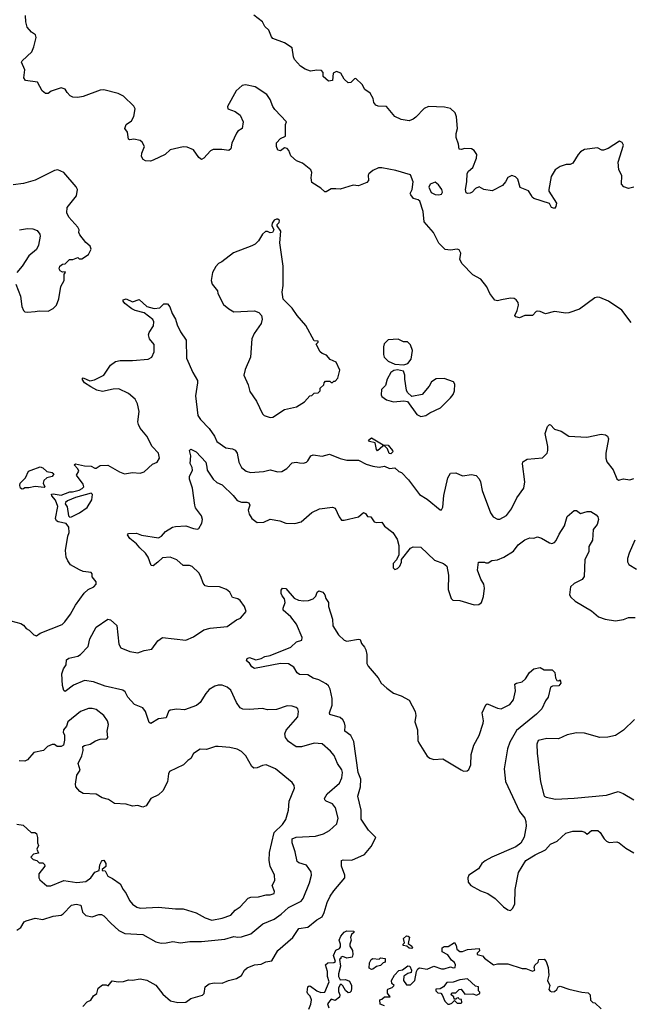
# Model space of a CAD drawing. Extents: x 2087054 to 2277909, y 548907 to 753496.
# Tile 63 of 256: x 2192256 to 2196958, y 582291 to 589872. Entities that reach past the tile are written whole.
import ezdxf

# ---------------------------------------------------------------- set-up
doc = ezdxf.new("R2010")
doc.units = 0

msp = doc.modelspace()

# ---------------------------------------------------------------- linework, layer by layer
at = {"layer": '0CON20XD'}
for points in [[(2196965, 587540), (2196893.3, 587635), (2196790, 587705), (2196725, 587733.8), (2196705, 587736.2), (2196685, 587730), (2196567.1, 587642.9), (2196485, 587614.5), (2196462.4, 587612.4), (2196375, 587625.5), (2196305, 587607.5), (2196265, 587626.7), (2196245, 587629.2), (2196232.5, 587625), (2196205, 587593.8), (2196145, 587593.8), (2196105, 587578), (2196077.5, 587585), (2196068.8, 587595), (2196087.4, 587632.6), (2196098.6, 587675), (2196094.3, 587695), (2196080, 587715), (2196065, 587724.3), (2196035, 587728), (2195966.1, 587716.1), (2195935, 587707.5), (2195915, 587714), (2195876, 587765), (2195854.2, 587814.2), (2195808, 587875), (2195745, 587908.8), (2195662.7, 587992.7), (2195646.2, 588025), (2195652.5, 588075), (2195639.3, 588099.3), (2195625, 588106.2), (2195575, 588098), (2195533, 588103), (2195482.7, 588152.7), (2195443.8, 588235), (2195371.2, 588315), (2195362.5, 588395), (2195337.5, 588475), (2195325.9, 588485.9), (2195290, 588495), (2195267.5, 588525), (2195264.3, 588535), (2195278.8, 588565), (2195286.7, 588625), (2195265, 588676.7), (2195152, 588712), (2195045, 588731.9), (2195018.3, 588731.7), (2194975, 588710.8), (2194945, 588685.7), (2194940, 588675), (2194943.5, 588635), (2194930.6, 588619.4), (2194865, 588592.5), (2194825, 588597.1), (2194725, 588566.7), (2194690.5, 588569.6), (2194655, 588569.2), (2194615, 588546.2), (2194605, 588546.7), (2194575.8, 588575.8), (2194505, 588617.5), (2194500, 588655), (2194506.7, 588695), (2194498.1, 588715), (2194435, 588768.1), (2194388.8, 588785), (2194343.3, 588825), (2194328.8, 588865), (2194315, 588880), (2194295, 588886.2), (2194265, 588863.3), (2194245, 588867.5), (2194232.9, 588895), (2194234.1, 588924.1), (2194265, 588956.7), (2194302.5, 588975), (2194302.5, 589065), (2194310, 589085), (2194220.2, 589180.2), (2194204.4, 589205), (2194185, 589258.8), (2194160, 589295), (2194070, 589355), (2193995, 589370), (2193970, 589365), (2193922.5, 589325), (2193857.5, 589205), (2193860, 589185), (2193915.9, 589165.9), (2193955, 589136.7), (2193976.2, 589085), (2193970, 589035), (2193937, 589013), (2193925, 588997.5), (2193889.2, 588920.8), (2193881.7, 588878.3), (2193865.9, 588864.1), (2193813.9, 588873.9), (2193745, 588873.8), (2193725, 588863.8), (2193673.3, 588805), (2193657, 588797), (2193635, 588810), (2193595, 588870), (2193545, 588891.2), (2193515, 588893.8), (2193415, 588870), (2193375.6, 588834.5), (2193285, 588790), (2193264.1, 588784.1), (2193225, 588786.7), (2193206.1, 588796.1), (2193195, 588820), (2193196, 588845), (2193216, 588895), (2193198.8, 588928.8), (2193185, 588943.3), (2193135, 588951.2), (2193105, 588946.7), (2193095, 588952.5), (2193085.7, 589005), (2193066.2, 589035), (2193075.7, 589064.3), (2193115.9, 589094.1), (2193135, 589127.5), (2193146.2, 589185), (2193135.9, 589205.9), (2193055, 589283.3), (2193015, 589303.3), (2192905, 589333.3), (2192875, 589330), (2192745, 589281.2), (2192703.9, 589273.9), (2192665, 589276.2), (2192645, 589286.7), (2192622.7, 589312.7), (2192605, 589336.7), (2192575, 589346.7), (2192498.3, 589321.7), (2192475, 589303.8), (2192455, 589303.8), (2192430, 589325), (2192392.3, 589392.3), (2192300, 589405), (2192287.5, 589425), (2192296, 589485), (2192270, 589545), (2192275, 589556.7), (2192348.8, 589625), (2192365.8, 589664.2), (2192383.3, 589735), (2192377.5, 589755), (2192346.1, 589776.1), (2192312.5, 589815), (2192303.3, 589855), (2192301.2, 589905)], [(2196985, 588582.5), (2196945, 588573.3), (2196907.5, 588585), (2196890, 588605), (2196893, 588673), (2196870, 588715), (2196864, 588775), (2196906.7, 588905), (2196896.4, 588926.4), (2196875, 588936.7), (2196788.3, 588881.7), (2196751.7, 588868.3), (2196738.3, 588868.3), (2196705, 588886.7), (2196605, 588873.8), (2196574.4, 588855.6), (2196556.2, 588835), (2196515, 588767.5), (2196495, 588757.5), (2196463.6, 588756.4), (2196418.3, 588741.7), (2196380, 588715), (2196348.8, 588665), (2196331.2, 588565), (2196332.3, 588552.3), (2196389.3, 588459.3), (2196386.2, 588435), (2196375, 588417.5), (2196352.5, 588425), (2196335, 588457.5), (2196216.1, 588496.1), (2196203.3, 588505), (2196198, 588518), (2196175, 588553.3), (2196110.7, 588580.7), (2196092.5, 588645), (2196073.6, 588663.6), (2196045, 588673.3), (2196015, 588656.7), (2195997.3, 588622.7), (2195973.8, 588595), (2195895.4, 588554.6), (2195830, 588565), (2195795, 588585.7), (2195766.4, 588573.6), (2195741.2, 588545), (2195725, 588535.8), (2195705, 588533.5), (2195695, 588540), (2195688.1, 588565), (2195700, 588625), (2195702, 588688), (2195711.4, 588705), (2195746.8, 588733.2), (2195773.3, 588805), (2195775.7, 588835), (2195756, 588865), (2195735, 588878.1), (2195685, 588881.1), (2195655, 588871.9), (2195640, 588875), (2195636.2, 588915), (2195616.7, 588965), (2195616.7, 588995), (2195628.8, 589035), (2195621.2, 589125), (2195608.8, 589155), (2195575, 589188), (2195528.3, 589198.3), (2195405, 589202.9), (2195372.1, 589187.9), (2195308, 589122), (2195285, 589105.7), (2195254.3, 589094.3), (2195194.4, 589104.5), (2195146.1, 589126.1), (2195080, 589205), (2195016.4, 589206.4), (2194997.5, 589215), (2194982.5, 589235), (2194977.5, 589265), (2194956.1, 589306.1), (2194914.3, 589334.3), (2194893.9, 589373.9), (2194845, 589420), (2194835, 589417.5), (2194805, 589387.5), (2194785, 589387.1), (2194755.7, 589415), (2194729.7, 589459.7), (2194695, 589472.5), (2194670.5, 589459.5), (2194665.5, 589404.5), (2194635, 589399.4), (2194593.8, 589435), (2194593.3, 589465), (2194580.7, 589480.7), (2194545, 589483.8), (2194495, 589476.7), (2194455, 589491.2), (2194417.5, 589515), (2194372, 589565), (2194364.2, 589585), (2194355, 589656.2), (2194295, 589694), (2194206.5, 589726.5), (2194195, 589740), (2194175, 589792.5), (2194145, 589820), (2194126.7, 589855), (2194058.3, 589908.3)], [(2192315, 587620), (2192375, 587624.3), (2192405, 587630), (2192475, 587628.6), (2192515, 587649.2), (2192539.4, 587675), (2192557.6, 587722.4), (2192572.7, 587817.3), (2192598.6, 587865), (2192598.3, 587911.7), (2192610, 587925), (2192605, 587930), (2192585, 587927.5), (2192568.3, 587938.3), (2192560, 587955), (2192564.2, 587975.8), (2192585, 587988.8), (2192607, 587993), (2192640, 588025), (2192665, 588026.7), (2192705, 588040), (2192715, 588030), (2192735, 588030), (2192785, 588063.3), (2192806, 588106), (2192798.3, 588128.3), (2192766.1, 588156.1), (2192718.8, 588215), (2192711.2, 588235), (2192713.3, 588255), (2192703.6, 588273.6), (2192635, 588352.5), (2192620, 588385), (2192621.2, 588425), (2192693.3, 588515), (2192701.2, 588565), (2192691.2, 588585), (2192595, 588695.8), (2192550, 588715), (2192525, 588712), (2192375, 588635.8), (2192285, 588611.4), (2192205, 588600)], [(2195485, 588523.8), (2195505, 588530), (2195511.2, 588545), (2195506.2, 588565), (2195481.7, 588601.7), (2195455, 588620), (2195416.7, 588605), (2195406.4, 588583.6), (2195425, 588542.5), (2195455, 588526.7), (2195485, 588523.8)], [(2194185, 586810), (2194205, 586812.5), (2194295, 586870), (2194387.7, 586892.3), (2194449.3, 586930.7), (2194490, 586975), (2194505, 586980), (2194523, 586997), (2194555, 587000), (2194570, 587015), (2194570, 587035), (2194598.3, 587061.7), (2194600, 587075), (2194611.7, 587088.3), (2194645, 587090), (2194655, 587080), (2194665, 587080), (2194675, 587090), (2194685, 587090), (2194707, 587113), (2194722.5, 587175), (2194692.5, 587235), (2194646.4, 587256.4), (2194619.3, 587289.3), (2194585, 587302.5), (2194570, 587315), (2194540, 587375), (2194555, 587390), (2194555, 587397.5), (2194525, 587400), (2194458.6, 587518.6), (2194392, 587595), (2194355, 587650), (2194285, 587720), (2194276.2, 587775), (2194284, 587825), (2194285.8, 587975), (2194258.8, 588155), (2194266.7, 588245), (2194240, 588285), (2194240, 588295), (2194255, 588310), (2194257.5, 588325), (2194245, 588336.7), (2194233, 588337), (2194215, 588327.5), (2194200, 588305), (2194198.3, 588288.3), (2194212.5, 588255), (2194202.5, 588235), (2194185, 588230), (2194165, 588242.5), (2194148.3, 588241.7), (2194125, 588220), (2194095, 588170), (2194070, 588145), (2194045, 588130), (2193903.9, 588076.1), (2193813, 588007), (2193787.5, 587995), (2193767.7, 587972.3), (2193742, 587925), (2193731.2, 587865), (2193738, 587835), (2193780, 587785), (2193782.5, 587765), (2193825, 587680), (2193867.5, 587645), (2193905, 587624.2), (2194065, 587630.5), (2194097.2, 587617.2), (2194118.6, 587595), (2194124.2, 587565.8), (2194116.6, 587533.4), (2194062.9, 587455), (2194042.9, 587415), (2194033.8, 587275), (2193991.2, 587178.8), (2193981.2, 587135), (2194015, 587060), (2194029.3, 587009.3), (2194080, 586935), (2194126.4, 586836.4), (2194140, 586825), (2194185, 586810)], [(2192255, 588254), (2192315, 588264), (2192358.3, 588261.7), (2192390.5, 588250.4), (2192410.5, 588220.4), (2192414, 588205), (2192400.6, 588135), (2192385, 588104), (2192327, 588053), (2192275.5, 587974.5), (2192234.2, 587925)], [(2192226, 587835), (2192262.3, 587742.3), (2192273.3, 587665), (2192285, 587632.5), (2192295, 587623.3), (2192315, 587620)], [(2192186.7, 585243.3), (2192265, 585224.4), (2192285, 585210.8), (2192305, 585184), (2192329.3, 585170.7), (2192365, 585136.2), (2192385, 585128.8), (2192415, 585150), (2192582.5, 585215), (2192604.3, 585235), (2192646.7, 585295), (2192685.4, 585364.6), (2192753, 585457), (2192783.9, 585486.1), (2192826.2, 585505), (2192846.2, 585525), (2192843.8, 585545), (2192815, 585582.5), (2192813.8, 585605), (2192806.8, 585616.8), (2192745, 585624.3), (2192715.5, 585635.5), (2192648, 585675), (2192625.7, 585705), (2192613.7, 585733.7), (2192609.1, 585785), (2192626.7, 585895), (2192636.7, 585925), (2192634.4, 585965), (2192613.5, 585993.5), (2192553.3, 586005), (2192540, 586015), (2192532.4, 586032.4), (2192549.2, 586125), (2192532, 586172), (2192502.5, 586205), (2192501.7, 586218.3), (2192515, 586222.5), (2192575, 586212.5), (2192643, 586237), (2192661.7, 586238.3), (2192715, 586250), (2192738.3, 586261.7), (2192750, 586275), (2192746.1, 586296.1), (2192692.5, 586365), (2192711.2, 586395), (2192705, 586413.3), (2192676.7, 586445), (2192685, 586453.3), (2192755, 586437.1), (2192805.5, 586435.4), (2192835, 586420), (2192845, 586420), (2192875, 586440), (2192935, 586442), (2193025, 586391.2), (2193063.3, 586376.7), (2193125, 586386.2), (2193185, 586380), (2193215, 586390), (2193279.5, 586450.4), (2193315, 586466.7), (2193331.9, 586495), (2193325, 586534), (2193275, 586586.7), (2193235.6, 586665), (2193185, 586727.5), (2193170, 586755), (2193166.8, 586776.8), (2193175.7, 586855.7), (2193164, 586915), (2193145, 586951.2), (2193095, 586994), (2193019.1, 587029.1), (2192975, 587027.8), (2192895, 587010.8), (2192849.5, 587019.6), (2192804.6, 587044.6), (2192755, 587077.5), (2192736.2, 587105), (2192745, 587113.8), (2192795, 587091.4), (2192831.7, 587098.3), (2192903.9, 587136.1), (2192955, 587213.3), (2192995, 587240.8), (2193030.9, 587249.1), (2193125, 587247.5), (2193245, 587258.9), (2193272.5, 587275), (2193290.6, 587315), (2193291.2, 587371.2), (2193256.7, 587415), (2193248.8, 587445), (2193253.3, 587465), (2193286.2, 587515), (2193290, 587545), (2193281.2, 587565), (2193215, 587616), (2193145, 587632.5), (2193120, 587645), (2193065, 587687.5), (2193053.3, 587705), (2193053.8, 587716.2), (2193075, 587722.5), (2193125, 587700), (2193175, 587716.7), (2193234.3, 587664.3), (2193292.3, 587647.7), (2193335, 587653.8), (2193366.1, 587683.9), (2193393.9, 587683.9), (2193412.7, 587662.7), (2193429.7, 587609.7), (2193455, 587566.7), (2193467.7, 587522.3), (2193495, 587468), (2193538.8, 587405), (2193540, 587265), (2193588.6, 587155), (2193624.2, 587095), (2193625.7, 587075), (2193609.2, 586975), (2193628.1, 586825), (2193648.1, 586795), (2193715, 586725.7), (2193755.5, 586665), (2193774, 586624), (2193843.8, 586575), (2193895, 586567.3), (2193915, 586557.8), (2193929.6, 586535), (2193944.4, 586465), (2193964.2, 586425), (2194000, 586395), (2194032.5, 586385), (2194133.3, 586393.3), (2194185, 586407.3), (2194245, 586390.8), (2194275, 586393.1), (2194313.7, 586416.3), (2194355, 586460.8), (2194385, 586465.8), (2194410.6, 586460.6), (2194442.3, 586457.7), (2194464.2, 586465.8), (2194476.2, 586475), (2194498.8, 586515), (2194515, 586522.5), (2194585, 586512.9), (2194643, 586527), (2194723.6, 586493.6), (2194775, 586480), (2194865, 586481.2), (2194925, 586449.6), (2194975.5, 586434.5), (2195025, 586427.5), (2195065, 586433.8), (2195105, 586415.8), (2195145, 586421.2), (2195175, 586393.8), (2195196.7, 586385), (2195249.7, 586329.7), (2195335, 586216.7), (2195395, 586181.2), (2195495, 586097.5), (2195505, 586097.5), (2195515, 586120), (2195521.3, 586208.7), (2195554.2, 586345), (2195575, 586380), (2195615, 586383.3), (2195665, 586361.2), (2195735, 586370), (2195772, 586362), (2195795, 586336.7), (2195804, 586315), (2195816.7, 586246.7), (2195882.9, 586075), (2195903.4, 586043.4), (2195935, 586026.2), (2195953.9, 586026.1), (2196005.5, 586054.5), (2196043.1, 586105), (2196085, 586192), (2196138.6, 586265), (2196146.9, 586315), (2196127.7, 586452.3), (2196131.9, 586468.1), (2196165, 586487.5), (2196282.3, 586497.7), (2196318, 586535), (2196324.1, 586555.9), (2196322.5, 586585), (2196303, 586687), (2196319.7, 586740.3), (2196335, 586756.7), (2196345, 586753.3), (2196375, 586720), (2196425, 586703.8), (2196485, 586664.4), (2196623.2, 586656.8), (2196735, 586681.4), (2196766.9, 586676.9), (2196782, 586665), (2196790.8, 586645), (2196768.8, 586535), (2196770, 586495), (2196778.8, 586468.8), (2196825.7, 586405.7), (2196855, 586336.7), (2196868, 586328), (2196905, 586337.3), (2196955, 586328.9), (2196985, 586340)], [(2195215, 587213.8), (2195245.8, 587224.2), (2195271.7, 587258.3), (2195280, 587325), (2195265, 587370), (2195241.7, 587391.7), (2195213, 587393), (2195171.7, 587411.7), (2195093, 587407), (2195063.9, 587376.1), (2195057, 587353), (2195056.7, 587295), (2195063.3, 587275), (2195094.3, 587244.3), (2195145, 587221.2), (2195215, 587213.8)], [(2195346.4, 586816.4), (2195385, 586823.8), (2195415, 586845.8), (2195496.2, 586885), (2195575, 586960), (2195595, 586987.5), (2195603.3, 587015), (2195606.7, 587065), (2195596.7, 587085), (2195525, 587109.2), (2195464.2, 587105.8), (2195426.7, 587085), (2195409.2, 587050.8), (2195355, 586986.7), (2195275, 586970), (2195241.7, 587001.7), (2195235, 587020), (2195221.2, 587105), (2195222.5, 587135), (2195212.5, 587165), (2195165, 587176.7), (2195138.3, 587171.7), (2195113.6, 587156.4), (2195086.7, 587105), (2195073.6, 587056.4), (2195042.5, 587025), (2195040, 586985), (2195045, 586970), (2195080, 586945), (2195135, 586930), (2195215, 586936.7), (2195242.5, 586932.5), (2195315, 586833.3), (2195346.4, 586816.4)], [(2195115, 586530), (2195101.7, 586531.7), (2195088.3, 586568.3), (2195065, 586590), (2195051.7, 586588.3), (2195011.7, 586551.7), (2195003, 586563), (2194993.3, 586613.3), (2194950, 586625), (2194943.3, 586635), (2194965, 586653.3), (2195055, 586600), (2195095, 586597.5), (2195127.5, 586555), (2195130, 586545), (2195115, 586530)], [(2192235, 582862.5), (2192265, 582882.5), (2192291.2, 582925), (2192305.7, 582934.3), (2192375, 582954.5), (2192435, 582943.5), (2192515, 582970.4), (2192575, 582977.3), (2192592.1, 582987.9), (2192655, 583055.4), (2192691.1, 583061.1), (2192728, 583055), (2192740.2, 583000.2), (2192765, 582974), (2192814.1, 582965.9), (2192865, 582984), (2192885, 582984), (2192905, 582972), (2192959.2, 582915), (2193018.3, 582858.3), (2193065, 582836), (2193205, 582827.8), (2193305, 582773.1), (2193345, 582763.1), (2193385, 582763.3), (2193435, 582774.3), (2193495, 582764.2), (2193565.9, 582775.9), (2193655, 582774.3), (2193835, 582791.9), (2193905, 582814.3), (2193935, 582808.6), (2193965, 582811.9), (2194036, 582834), (2194128, 582912), (2194215, 582947.3), (2194269.5, 582985), (2194325, 583037.8), (2194424.1, 583085.9), (2194437.9, 583105), (2194487.5, 583227.5), (2194503.3, 583285), (2194500.9, 583310.9), (2194465, 583362.5), (2194405, 583381.4), (2194391.8, 583391.8), (2194377.5, 583465), (2194354.5, 583535.4), (2194354.5, 583565), (2194385, 583577.3), (2194533.9, 583586.1), (2194596.7, 583603.3), (2194641.1, 583628.9), (2194698, 583682), (2194709.1, 583725), (2194689.4, 583805), (2194665.8, 583835), (2194616.4, 583856.4), (2194606, 583865), (2194604.4, 583875), (2194625, 583911.9), (2194718.9, 583995), (2194735.9, 584034.1), (2194740.8, 584075), (2194736, 584096), (2194704.7, 584144.6), (2194677.8, 584207.8), (2194650.7, 584240.7), (2194586.1, 584296.1), (2194525, 584301.1), (2194427.1, 584272.9), (2194385, 584274.7), (2194325.2, 584315.2), (2194303.8, 584345), (2194297.5, 584372.5), (2194307.8, 584402.2), (2194398, 584505), (2194403.3, 584545), (2194397.5, 584565), (2194385, 584577.5), (2194355, 584586.7), (2194315, 584588.8), (2194235, 584562), (2194165, 584558), (2194125, 584569.2), (2194025, 584560), (2193975, 584563.1), (2193954.7, 584574.7), (2193925, 584615.8), (2193881.1, 584711.1), (2193855, 584733.1), (2193815, 584747.8), (2193785, 584748.6), (2193759.1, 584740.9), (2193715, 584714), (2193688.6, 584685), (2193646.9, 584615), (2193618.3, 584591.7), (2193525, 584558.6), (2193465, 584563.8), (2193415, 584556.7), (2193403.3, 584545), (2193385, 584497.5), (2193325, 584488), (2193265, 584453.8), (2193252.2, 584462.2), (2193224.5, 584544.6), (2193203.6, 584573.6), (2193140.3, 584600.3), (2193089.2, 584655), (2193067.9, 584697.9), (2193049.5, 584709.5), (2192915, 584741.9), (2192825, 584773.1), (2192755, 584784.4), (2192670.8, 584749.2), (2192605, 584700), (2192596.4, 584706.4), (2192586.7, 584745), (2192581.2, 584835), (2192592.5, 584875), (2192613.3, 584905), (2192616.4, 584943.6), (2192635, 584957.5), (2192705, 584971.2), (2192725, 584983.8), (2192783.3, 585045), (2192796.7, 585105), (2192845, 585193.8), (2192935, 585256.7), (2192955, 585251.2), (2193005, 585207.5), (2193020, 585065), (2193035.8, 585035.8), (2193105, 585007.8), (2193165, 584997.1), (2193186.2, 585005), (2193213.6, 585016.4), (2193274.4, 585025.6), (2193319.8, 585090.2), (2193354.6, 585115.4), (2193535, 585094.6), (2193595, 585120.5), (2193675, 585175.4), (2193723.1, 585186.9), (2193855, 585199.5), (2193925, 585252.5), (2193957.5, 585265), (2194000.8, 585315), (2193988.1, 585355), (2193955, 585399.2), (2193935, 585413.8), (2193895, 585422.5), (2193873.3, 585465), (2193848.8, 585485), (2193795, 585504.6), (2193705, 585507.5), (2193685, 585514.4), (2193669.1, 585535), (2193651.5, 585585), (2193635, 585612.5), (2193585, 585661.4), (2193565, 585668.6), (2193515, 585668.6), (2193465, 585713.1), (2193414.5, 585734.5), (2193355, 585729.4), (2193319.2, 585695), (2193285, 585666.2), (2193268.8, 585668.8), (2193244.2, 585735), (2193225.7, 585765), (2193180.8, 585805), (2193156.7, 585836.7), (2193105, 585876.7), (2193087.5, 585905), (2193095, 585916.2), (2193155, 585920), (2193195, 585903.8), (2193325, 585882.5), (2193348, 585895), (2193379.5, 585930.4), (2193432.5, 585965), (2193455, 585971.2), (2193535, 585976), (2193595, 585954), (2193625, 585950), (2193636.7, 585955), (2193659.2, 585995), (2193664.2, 586025), (2193655, 586053.3), (2193610, 586115), (2193603.6, 586133.6), (2193586.5, 586265), (2193562.5, 586335), (2193564.2, 586355.8), (2193586, 586405), (2193584, 586425), (2193570, 586455), (2193573.8, 586515), (2193563.9, 586556.1), (2193575, 586566.7), (2193615, 586546.2), (2193688.6, 586465), (2193696.1, 586426.1), (2193698.8, 586405), (2193746.7, 586335), (2193775, 586308.8), (2193815, 586292), (2193899.7, 586209.7), (2193930.7, 586170.7), (2193965, 586156.7), (2194005, 586158.6), (2194021.2, 586151.2), (2194027.5, 586135), (2194014.6, 586095), (2194022.5, 586065), (2194045, 586031.8), (2194085, 586001.2), (2194135, 586004.5), (2194185, 586025.8), (2194260, 586015), (2194305, 585996.2), (2194375, 585993.8), (2194425, 586006.7), (2194505, 586078.8), (2194565, 586107.1), (2194665, 586118), (2194685, 586110), (2194716, 586045), (2194735, 586018.8), (2194755, 586018), (2194865, 586043.3), (2194905, 586076.7), (2194919.3, 586069.3), (2194935, 586047.5), (2194960, 586045), (2194986.4, 586006.4), (2195005, 586001.2), (2195045, 586003.3), (2195065, 585973.8), (2195130, 585925), (2195162.7, 585872.7), (2195176.7, 585825), (2195177, 585753), (2195156.7, 585713.3), (2195133.3, 585685), (2195133, 585653), (2195145, 585640), (2195165, 585647.5), (2195182.5, 585665), (2195196.7, 585695), (2195197.5, 585715), (2195266.1, 585803.9), (2195285, 585813.8), (2195345, 585812), (2195450.4, 585710.4), (2195520, 585685), (2195545.8, 585665), (2195558, 585595), (2195556.7, 585485), (2195580, 585415), (2195593, 585403), (2195645, 585400), (2195757, 585367), (2195791.7, 585368.3), (2195812.5, 585385), (2195828.3, 585431.7), (2195835.9, 585494.1), (2195831.2, 585525), (2195808, 585565), (2195780.8, 585635), (2195790, 585695), (2195835, 585696.7), (2195845, 585690), (2195865, 585690), (2195892.4, 585707.6), (2195935, 585714.4), (2195985, 585732.9), (2196058.6, 585781.4), (2196095, 585828.1), (2196145, 585866.9), (2196185, 585882), (2196215, 585881.2), (2196245, 585890), (2196275, 585880.8), (2196335, 585844.2), (2196355, 585840), (2196375, 585846.2), (2196388.7, 585861.3), (2196410.2, 585909.8), (2196451.4, 585975), (2196472.9, 586047.1), (2196525, 586092.5), (2196545, 586092.5), (2196575, 586071.2), (2196625, 586086.7), (2196655, 586086.7), (2196695, 586060), (2196708, 586045), (2196713.8, 586025), (2196703.3, 585985), (2196672.2, 585947.8), (2196668, 585865), (2196638, 585815), (2196638.9, 585775), (2196609.5, 585715), (2196601.9, 585585), (2196587.3, 585562.7), (2196525, 585531.4), (2196498.6, 585505), (2196490.6, 585445), (2196500.8, 585425), (2196535, 585395.5), (2196659.8, 585319.8), (2196714, 585275), (2196764.2, 585255.8), (2196845, 585244.3), (2196905, 585254.3), (2196945, 585270.5), (2196995, 585268.5)], [(2192275, 586257.5), (2192263.3, 586265), (2192256.7, 586285), (2192260, 586305), (2192301.2, 586345), (2192323.8, 586395), (2192343.3, 586405), (2192415, 586429.2), (2192435, 586420.8), (2192465, 586392.5), (2192505.8, 586385.8), (2192518.8, 586375), (2192506.7, 586355), (2192465, 586344.2), (2192441.4, 586325), (2192437.5, 586305), (2192450, 586275), (2192445, 586270), (2192375, 586277.5), (2192326.7, 586266.7), (2192295, 586266.7), (2192285, 586260), (2192275, 586257.5)], [(2192643, 586043), (2192655, 586044), (2192715.7, 586075), (2192775, 586115.6), (2192811.4, 586175), (2192815.6, 586215.6), (2192807.5, 586227.5), (2192685, 586192.5), (2192623, 586167), (2192610, 586155), (2192607.5, 586145), (2192621.7, 586121.7), (2192633, 586053), (2192643, 586043)], [(2196994, 585865), (2196948.8, 585765), (2196936.7, 585725), (2196937, 585697), (2196947, 585677), (2197005, 585642.5)], [(2194757.5, 584457.5), (2194745, 584481.2), (2194725, 584498.8), (2194645, 584522.5), (2194643.1, 584535), (2194661.2, 584595), (2194661.2, 584645), (2194646.7, 584716.7), (2194633, 584743), (2194615, 584760), (2194559.1, 584789.1), (2194515, 584802.9), (2194475, 584827.5), (2194410.9, 584830.9), (2194393.2, 584843.2), (2194366.9, 584886.9), (2194325, 584912.7), (2194263.6, 584916.4), (2194065, 584878), (2194045, 584888.8), (2194025, 584917.5), (2194002.5, 584935), (2194007.5, 584955), (2194025, 584961.2), (2194073.6, 584943.6), (2194115.6, 584954.4), (2194145, 584970), (2194185, 584976), (2194345, 585040.6), (2194388.9, 585081.1), (2194430, 585095), (2194431.4, 585115), (2194388.7, 585218.7), (2194345, 585274.5), (2194285.6, 585325), (2194285, 585342.5), (2194300.8, 585385), (2194294.3, 585414.3), (2194276.7, 585435), (2194270, 585455), (2194270.7, 585479.3), (2194280, 585495), (2194305, 585492.5), (2194369.1, 585419.1), (2194403, 585403), (2194442.3, 585397.7), (2194480.8, 585399.2), (2194517.3, 585412.7), (2194535.7, 585434.3), (2194546.4, 585463.6), (2194560, 585475), (2194590, 585465), (2194606.7, 585445), (2194613.3, 585415), (2194633.3, 585385), (2194633.8, 585355), (2194665.9, 585255.9), (2194668.8, 585205), (2194710, 585135), (2194755, 585096.2), (2194775, 585088), (2194865, 585102.5), (2194879.3, 585099.3), (2194889.3, 585069.3), (2194912.3, 585042.3), (2194920.5, 585020.4), (2194928.8, 584985), (2194930, 584915), (2194938.8, 584895), (2195016.7, 584805), (2195040, 584765), (2195082.5, 584725), (2195135, 584686.7), (2195195, 584666.2), (2195255, 584632), (2195301.2, 584545), (2195307.1, 584515), (2195299.4, 584465), (2195319.4, 584405), (2195323.3, 584323.3), (2195329.2, 584305), (2195395, 584202), (2195415, 584186.2), (2195445, 584175.8), (2195515, 584181.4), (2195655, 584096.9), (2195675, 584087.5), (2195701.7, 584088.3), (2195715, 584100), (2195730, 584135), (2195733.6, 584215), (2195753.3, 584286.7), (2195795, 584360), (2195825.6, 584455), (2195827.8, 584475), (2195817.1, 584535), (2195845, 584596.7), (2195855, 584604), (2195865, 584602.5), (2195935, 584571.9), (2195965, 584565.6), (2196029.8, 584600.2), (2196058.1, 584635), (2196074.3, 584705), (2196068.8, 584755), (2196082.5, 584765), (2196126.9, 584773.1), (2196151.7, 584798.3), (2196182.5, 584845), (2196214.4, 584875.5), (2196265, 584883.3), (2196295, 584866.7), (2196355.9, 584865.9), (2196376.7, 584845), (2196382.5, 584805), (2196392.5, 584785), (2196407.5, 584782.5), (2196418.3, 584788.3), (2196422.5, 584765), (2196407.5, 584742.5), (2196359.3, 584740.7), (2196345, 584732.5), (2196326, 584655), (2196305, 584626.7), (2196276.2, 584565), (2196236, 584525), (2196081.2, 584398.8), (2196029.5, 584310.5), (2196012.1, 584257.9), (2195987.6, 584105), (2195997, 584007), (2196104.7, 583774.7), (2196145, 583724), (2196155, 583697.5), (2196156.6, 583663.4), (2196141.1, 583578.9), (2196115, 583531.4), (2196077.5, 583502.5), (2195892.5, 583425), (2195840, 583395), (2195815.5, 583374.5), (2195790, 583335), (2195715.7, 583284.3), (2195707.1, 583265), (2195710.9, 583230.9), (2195730.8, 583205), (2195805, 583165.7), (2195862.5, 583145), (2195917.5, 583105), (2195981.2, 583041.2), (2196015, 583017.5), (2196035, 583012.5), (2196055, 583032.5), (2196068.6, 583065), (2196071.9, 583175), (2196098, 583305), (2196155, 583397.5), (2196225, 583443.3), (2196305, 583480), (2196345, 583523.3), (2196395, 583547.5), (2196460.7, 583609.3), (2196515.6, 583625.6), (2196585, 583625.3), (2196607.4, 583617.4), (2196625, 583602.5), (2196660.7, 583629.3), (2196709.5, 583629.6), (2196726.7, 583615), (2196756.4, 583566.4), (2196775, 583547.5), (2196795, 583537.5), (2196855, 583541.2), (2196872.5, 583535), (2196924.2, 583494.2), (2196985, 583458.8)], [(2192235, 583677.5), (2192281.7, 583671.7), (2192343.9, 583613.9), (2192373, 583613), (2192385.9, 583605.9), (2192393.3, 583575), (2192392.5, 583535), (2192400, 583515), (2192387.5, 583485), (2192400, 583455), (2192363, 583447), (2192342.5, 583425), (2192360, 583405), (2192388.3, 583398.3), (2192405, 583380), (2192435, 583380), (2192448.3, 583368.3), (2192450, 583355), (2192403, 583297), (2192402.5, 583265), (2192410.7, 583250.7), (2192465, 583203.3), (2192495, 583203.3), (2192595, 583243.8), (2192695, 583229.4), (2192765, 583237.1), (2192803.8, 583265), (2192835, 583307.5), (2192868.3, 583321.7), (2192872.5, 583365), (2192885, 583390), (2192891.7, 583398.3), (2192905, 583400), (2192920, 583375), (2192918.3, 583351.7), (2192891.7, 583328.3), (2192891.7, 583321.7), (2192915, 583320), (2192935, 583277.5), (2192970.7, 583260.7), (2193029.5, 583219.6), (2193052.5, 583175), (2193076.7, 583145), (2193101.2, 583091.2), (2193125, 583063.3), (2193159.3, 583039.3), (2193185, 583031.2), (2193325, 583040), (2193455, 583026.9), (2193515, 583027.5), (2193615, 582995.8), (2193685, 582957.8), (2193735, 582940), (2193815, 582955.6), (2193883.1, 582976.9), (2193916.2, 583015), (2193955, 583041.2), (2194015, 583108), (2194035, 583115.8), (2194095, 583119.2), (2194155, 583134), (2194186.1, 583133.9), (2194216.7, 583145), (2194219.3, 583159.3), (2194200, 583205), (2194220, 583245), (2194217.5, 583285), (2194185.5, 583355.5), (2194178, 583398), (2194179.2, 583460.8), (2194216.7, 583615), (2194280.6, 583675), (2194306, 583715), (2194325.6, 583785), (2194331.9, 583855), (2194372.5, 583955), (2194370, 583975), (2194355, 584000), (2194225, 584103.3), (2194155, 584136.2), (2194125, 584130), (2194085, 584111.2), (2194059.3, 584109.3), (2194045, 584122.5), (2193996.7, 584205), (2193965, 584236.7), (2193930, 584255), (2193875, 584268.8), (2193785, 584276.7), (2193765, 584276.7), (2193695, 584253.3), (2193645, 584256.7), (2193595, 584223.3), (2193575, 584183.3), (2193551.2, 584168.8), (2193516.7, 584135), (2193410, 584085), (2193401.9, 584065), (2193395.4, 584005), (2193359.1, 583935), (2193325, 583904.6), (2193265.3, 583874.7), (2193230.2, 583819.8), (2193205, 583809.3), (2193165, 583821.5), (2193125, 583816.1), (2193075, 583832.3), (2192985, 583836.7), (2192938.8, 583868.8), (2192892.1, 583882.1), (2192845, 583909), (2192745, 583913.4), (2192719.1, 583929.1), (2192688, 583965), (2192686, 583985), (2192696.9, 584055), (2192722.3, 584095), (2192705.8, 584145), (2192735.3, 584205), (2192745.4, 584245), (2192743.6, 584275), (2192755.3, 584284.7), (2192800, 584295), (2192839.9, 584320.1), (2192875, 584331.5), (2192926.7, 584335), (2192933.6, 584346.4), (2192930, 584395), (2192940.8, 584445), (2192932.5, 584475), (2192904, 584515), (2192845, 584560), (2192815, 584569.2), (2192785, 584569.2), (2192723.3, 584545), (2192626.7, 584465), (2192616.1, 584433.9), (2192593.8, 584405), (2192591.2, 584385), (2192600, 584365), (2192601.2, 584325), (2192593, 584287), (2192575, 584277.5), (2192545, 584277.5), (2192525, 584292.5), (2192505, 584292.5), (2192470, 584275), (2192440, 584245), (2192365, 584230), (2192317, 584173), (2192295, 584162.5), (2192252.5, 584165)], [(2192742.5, 582275), (2192775, 582310), (2192805, 582322.5), (2192823.6, 582356.4), (2192850, 582375), (2192860, 582415), (2192895, 582440), (2192921.7, 582441.7), (2192937, 582433), (2192968.3, 582471.7), (2193015, 582463.3), (2193055, 582466.2), (2193095, 582480), (2193125, 582476), (2193185, 582486.2), (2193235, 582476.7), (2193305, 582438.8), (2193358.8, 582368.8), (2193418.7, 582318.7), (2193474.3, 582304.3), (2193535, 582308), (2193575, 582336), (2193665, 582361.2), (2193675.7, 582375), (2193684.5, 582425.5), (2193715, 582449.2), (2193755, 582457.5), (2193815.8, 582454.2), (2193864.5, 582475.5), (2193925, 582489.4), (2193965, 582514), (2193986.2, 582555), (2194007, 582573), (2194065, 582594.3), (2194115, 582600), (2194152.8, 582617.2), (2194198.8, 582625), (2194245, 582706), (2194360.8, 582805), (2194405, 582874), (2194475, 582884.3), (2194545, 582942.9), (2194584.5, 582965.4), (2194601.1, 582998.9), (2194624.7, 583075.4), (2194647.5, 583125), (2194674.2, 583165), (2194760, 583265), (2194759.5, 583285), (2194735.6, 583355), (2194735, 583397.5), (2194746.4, 583403.6), (2194815, 583400.8), (2194911.2, 583445), (2194962.5, 583505), (2195000, 583575), (2194943.2, 583633.2), (2194885, 583717.5), (2194886.5, 583785), (2194859.5, 583895), (2194881.8, 583965), (2194884.4, 584025), (2194861.5, 584075), (2194829.7, 584315), (2194805, 584360), (2194760, 584395), (2194762.5, 584435), (2194757.5, 584457.5)], [(2196990.8, 584485), (2196905, 584402.5), (2196845, 584360), (2196785, 584347.5), (2196725, 584344.4), (2196605, 584380), (2196545, 584381.4), (2196473, 584367), (2196405, 584334.2), (2196315, 584337.8), (2196248.7, 584321.3), (2196238.1, 584295), (2196240.3, 584225), (2196267.9, 584005), (2196294.3, 583894.3), (2196310, 583885), (2196381.3, 583871.3), (2196525, 583877.5), (2196775, 583901.6), (2196865, 583930), (2196904.2, 583914.2), (2196985, 583866.2)], [(2194483.3, 582255), (2194498, 582292), (2194504, 582325), (2194494.3, 582354.3), (2194475, 582372), (2194470, 582385), (2194473.9, 582426.1), (2194485, 582433.3), (2194495, 582431.2), (2194544.1, 582394.1), (2194575, 582383.3), (2194606.4, 582383.6), (2194640, 582465), (2194626.7, 582505), (2194627.5, 582545), (2194610, 582595), (2194628.3, 582611.7), (2194676.4, 582613.6), (2194688.3, 582621.7), (2194671.7, 582668.3), (2194690.7, 582709.3), (2194720, 582720), (2194727, 582733), (2194727.5, 582755), (2194717.5, 582785), (2194728.8, 582815), (2194755, 582846), (2194775, 582858), (2194830, 582855), (2194830, 582845), (2194812, 582828), (2194803.3, 582805), (2194807.5, 582785), (2194797.5, 582755), (2194798.3, 582738.3), (2194820, 582705), (2194822.5, 582675), (2194817, 582653), (2194775, 582647.5), (2194745, 582660), (2194730, 582655), (2194730, 582645), (2194720, 582635), (2194726.7, 582585), (2194710, 582525), (2194710, 582505), (2194725, 582480), (2194765, 582482.5), (2194795, 582470), (2194812.5, 582435), (2194812.5, 582415), (2194808.3, 582391.7), (2194798.3, 582381.7), (2194785, 582380), (2194765, 582397.5), (2194745, 582432.5), (2194735, 582442.5), (2194725, 582442.5), (2194710, 582415), (2194710.7, 582390.7), (2194722.5, 582365), (2194720, 582345), (2194685, 582320), (2194655, 582330), (2194627.5, 582295), (2194637.5, 582265)], [(2195065, 582280), (2195031.7, 582291.7), (2195030, 582325), (2195045, 582330), (2195065, 582350), (2195110, 582350), (2195088.3, 582378.3), (2195088.3, 582401.7), (2195091.7, 582408.3), (2195125, 582420), (2195140, 582435), (2195121.7, 582451.7), (2195120, 582475), (2195142.5, 582515), (2195175, 582552.5), (2195205, 582557.5), (2195245, 582586.7), (2195260, 582585), (2195272.5, 582555), (2195270, 582535), (2195245, 582527.5), (2195215, 582507.5), (2195212.5, 582475), (2195235, 582440), (2195265, 582440), (2195300, 582475), (2195312.5, 582545), (2195322.5, 582565), (2195335, 582573.3), (2195395, 582562.5), (2195445, 582583.8), (2195505, 582563.3), (2195525, 582563.8), (2195575, 582580), (2195595, 582572.5), (2195610, 582575), (2195612.5, 582595), (2195605, 582612.5), (2195580.5, 582630.4), (2195553, 582673), (2195510, 582695), (2195510, 582725), (2195525, 582737.5), (2195555, 582737.5), (2195605, 582766.7), (2195617.5, 582745), (2195622.5, 582715), (2195645, 582697.5), (2195665, 582697.5), (2195705, 582713.3), (2195795, 582720), (2195797, 582703), (2195780, 582685), (2195780, 582675), (2195820, 582665), (2195836.1, 582646.1), (2195905, 582596.2), (2195935, 582603.8), (2196015, 582602.5), (2196125, 582567.5), (2196155, 582567.5), (2196205, 582547.5), (2196222.5, 582555), (2196217.5, 582575), (2196222.5, 582592.5), (2196250, 582615), (2196255, 582637.5), (2196295, 582640), (2196310.7, 582620.7), (2196325.8, 582575), (2196330, 582515), (2196322, 582475), (2196340, 582435), (2196331.2, 582405), (2196341.2, 582391.2), (2196355, 582386.2), (2196375, 582390), (2196392, 582405), (2196403.5, 582426.5), (2196418.6, 582431.4), (2196485, 582407.1), (2196584.1, 582384.1), (2196635, 582378.8), (2196650, 582365), (2196653, 582323), (2196670, 582305), (2196685, 582302.5), (2196735, 582257.5)], [(2195275, 582720), (2195255, 582722.5), (2195238.3, 582738.3), (2195210, 582745), (2195210, 582755), (2195220, 582765), (2195213, 582797), (2195235, 582817.5), (2195247, 582817), (2195257, 582807), (2195248.3, 582758.3), (2195275, 582740), (2195280, 582725), (2195275, 582720)], [(2194965, 582560), (2194948.3, 582568.3), (2194950.7, 582609.3), (2194963.6, 582636.4), (2194975, 582643.3), (2195025, 582640), (2195035, 582650), (2195070, 582645), (2195070, 582615), (2195055, 582610), (2195035, 582590), (2195005, 582582.5), (2194975, 582562.5), (2194965, 582560)], [(2195565, 582292.5), (2195585, 582300), (2195605, 582320), (2195625, 582300), (2195655, 582300), (2195660, 582305), (2195658.3, 582328.3), (2195641.7, 582331.7), (2195635, 582340), (2195621.7, 582338.3), (2195615, 582330), (2195601.7, 582331.7), (2195598.3, 582348.3), (2195580, 582365), (2195585, 582380), (2195615, 582380), (2195640, 582405), (2195655, 582407.5), (2195685, 582370), (2195745, 582372.5), (2195775, 582362.5), (2195800, 582375), (2195800, 582385), (2195790, 582395), (2195790, 582425), (2195765, 582430), (2195705, 582486.7), (2195645, 582480), (2195595, 582462.5), (2195545, 582460), (2195520, 582425), (2195495, 582410), (2195461.7, 582408.3), (2195460, 582395), (2195475, 582380), (2195498.3, 582378.3), (2195510, 582365), (2195530, 582315), (2195553, 582293), (2195565, 582292.5)]]:
    msp.add_lwpolyline(points, dxfattribs=at)

doc.saveas('drawing.dxf')
